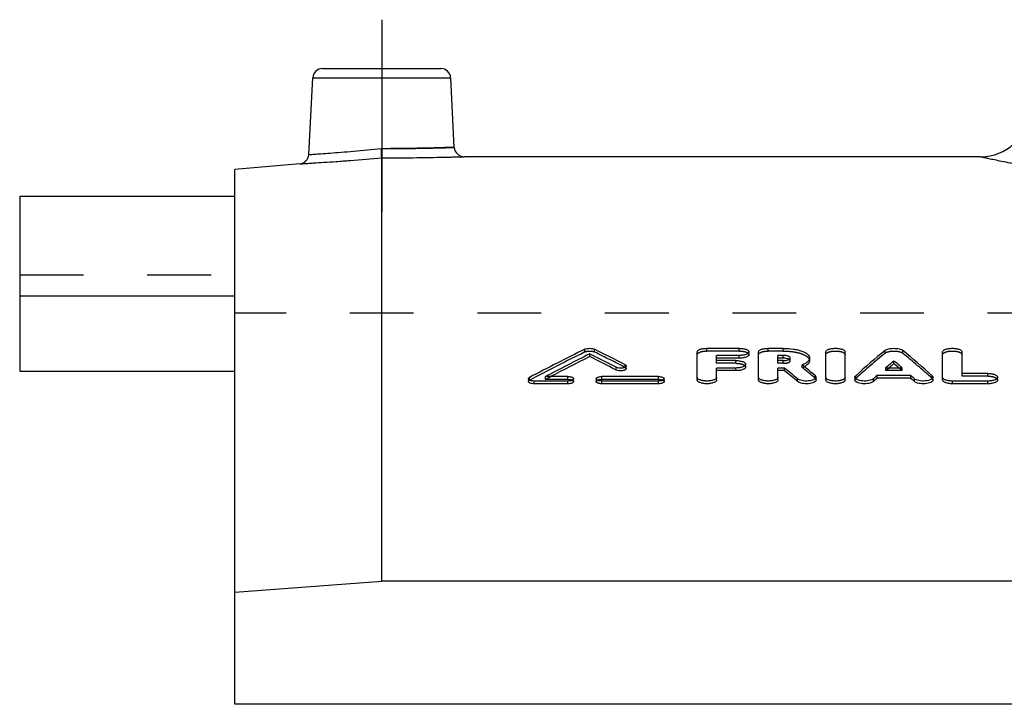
# Model space of a CAD drawing. Header units: millimetres. Extents: x 0 to 1000, y 0 to 1000.
# Tile 2 of 3: x 350 to 450, y 530 to 600. Entities that reach past the tile are written whole.
import ezdxf

# ---------------------------------------------------------------- set-up
doc = ezdxf.new("R2010")
doc.units = ezdxf.units.MM
doc.header["$LTSCALE"] = 65.185185
doc.linetypes.add('CENTER', pattern=[0.6, 0.375, -0.075, 0.075, -0.075])
doc.linetypes.add('HIDDEN', pattern=[0.2, 0.1, -0.1])
for name, color, linetype in [('FASEN', 7, 'CONTINUOUS'), ('KOERPER', 7, 'CONTINUOUS'), ('KONST.EL_MIT_GEO', 7, 'CONTINUOUS')]:
    doc.layers.add(name, color=color, linetype=linetype)

msp = doc.modelspace()

# ---------------------------------------------------------------- linework, layer by layer
at = {"layer": 'FASEN', "color": 7, "linetype": 'Continuous'}
for p, q in [((378.13, 585.27), (371.5, 584.69)), ((371.5, 530.03), (371.5, 584.69)), ((371.5, 541.49), (386.5, 542.61)), ((635.5, 542.61), (386.5, 542.61))]:
    msp.add_line(p, q, dxfattribs=at)
at = {"layer": 'KOERPER', "color": 2, "linetype": 'CENTER'}
msp.add_line((386.5, 600), (386.5, 580.39), dxfattribs=at)
at = {"layer": 'KOERPER', "color": 7, "linetype": 'Continuous'}
for p, q in [((447.74, 586), (394.92, 586)), ((349.5, 571.75), (349.5, 564.09)), ((371.5, 571.75), (349.5, 571.75)), ((349.5, 564.09), (371.5, 564.09)), ((650.5, 530.03), (371.5, 530.03))]:
    msp.add_line(p, q, dxfattribs=at)
at = {"layer": 'KOERPER', "color": 8, "linetype": 'HIDDEN'}
for p in [(371.5, 530.03), (650.5, 570)]:
    msp.add_line(p, (371.5, 570), dxfattribs=at)
at = {"layer": 'KONST.EL_MIT_GEO', "color": 7, "linetype": 'Continuous'}
for p, q in [((380.45, 595), (392.55, 595)), ((379.04, 586.21), (379.45, 594.05)), ((379.45, 594.05), (393.55, 594.05)), ((393.92, 586.95), (393.55, 594.05)), ((386.5, 542.61), (386.5, 585.88)), ((349.5, 581.97), (349.5, 571.75)), ((349.5, 581.97), (371.5, 581.97)), ((407.76, 565.57), (407.76, 565.85)), ((418.75, 563.18), (418.75, 566.05)), ((423.04, 566.41), (419.74, 566.41)), ((420.73, 565.16), (420.73, 565.68)), ((423.04, 565.68), (420.73, 565.68)), ((423.04, 565.4), (423.04, 565.68)), ((424.03, 565.77), (424.03, 566.05)), ((425.02, 563.18), (425.02, 566.05)), ((427.55, 566.41), (426.01, 566.41)), ((427, 565.16), (427, 565.68)), ((427.55, 565.68), (427, 565.68)), ((427.55, 565.4), (427.55, 565.68)), ((431.89, 563.18), (431.89, 566.05)), ((433.87, 563.18), (433.87, 566.05)), ((443.83, 563.18), (443.83, 566.05)), ((445.82, 563.84), (445.82, 566.05)), ((411.5, 564.33), (411.5, 564.61)), ((423.04, 565.4), (420.73, 565.4)), ((422.71, 565.16), (420.73, 565.16)), ((423.7, 564.5), (423.7, 564.78)), ((427.55, 565.4), (427, 565.4)), ((427.55, 565.16), (427, 565.16)), ((429.62, 564.61), (429.48, 564.72)), ((429.63, 564.6), (429.62, 564.61)), ((430.23, 565.14), (430.23, 565.42)), ((438.85, 564.85), (438.85, 565.13)), ((410.46, 564.2), (410.46, 564.47)), ((420.73, 563.18), (420.73, 564.4)), ((422.71, 564.4), (420.73, 564.4)), ((422.71, 564.13), (420.73, 564.13)), ((422.71, 564.13), (422.71, 564.4)), ((427, 563.18), (427, 564.4)), ((427.68, 564.4), (427, 564.4)), ((427.68, 564.13), (427, 564.13)), ((427.68, 564.13), (427.68, 564.4)), ((437.14, 563.36), (437.14, 563.64)), ((440.57, 563.64), (437.14, 563.64)), ((439.7, 564.4), (438.01, 564.4)), ((440.57, 563.36), (440.57, 563.64)), ((448.46, 563.84), (445.82, 563.84)), ((401.5, 563.29), (401.5, 563.02)), ((402.08, 562.79), (402.08, 563.07)), ((405.54, 563.07), (402.08, 563.07)), ((405.54, 562.79), (402.08, 562.79)), ((405.54, 563.52), (403.23, 563.52)), ((405.54, 562.79), (405.54, 563.07)), ((406.12, 563.02), (406.12, 563.29)), ((408.43, 563.29), (408.43, 563.02)), ((414.79, 563.52), (409.01, 563.52)), ((409.01, 562.79), (409.01, 563.07)), ((414.79, 563.07), (409.01, 563.07)), ((414.79, 562.79), (409.01, 562.79)), ((414.79, 562.79), (414.79, 563.07)), ((415.37, 563.02), (415.37, 563.29)), ((429.01, 563.02), (429.01, 563.29)), ((430.9, 563.18), (430.9, 563.46)), ((434.86, 563.46), (434.86, 563.18)), ((436.76, 563.02), (436.76, 563.3)), ((440.57, 563.36), (437.14, 563.36)), ((440.95, 563.02), (440.95, 563.3)), ((442.84, 563.18), (442.84, 563.46)), ((444.83, 562.79), (444.83, 563.07)), ((448.46, 563.07), (444.83, 563.07)), ((448.46, 562.79), (444.83, 562.79)), ((448.46, 562.79), (448.46, 563.07)), ((449.45, 563.18), (449.45, 563.46))]:
    msp.add_line(p, q, dxfattribs=at)
at = {"layer": 'KONST.EL_MIT_GEO', "color": 8, "linetype": 'HIDDEN'}
for p, q in [((371.5, 564.09), (371.5, 581.97)), ((349.5, 573.92), (371.5, 573.92)), ((407.27, 566.04), (407.27, 566.32)), ((408.25, 566.04), (408.25, 566.32)), ((419.74, 566.13), (419.74, 566.41)), ((423.04, 566.13), (419.74, 566.13)), ((423.04, 566.13), (423.04, 566.41)), ((426.01, 566.13), (426.01, 566.41)), ((427.55, 566.13), (426.01, 566.13)), ((427.55, 566.13), (427.55, 566.41)), ((437.95, 565.92), (437.95, 566.2)), ((439.76, 565.92), (439.76, 566.2)), ((411.39, 564.46), (411.39, 564.74)), ((420.73, 564.88), (420.73, 565.16)), ((422.71, 564.88), (420.73, 564.88)), ((422.71, 564.88), (422.71, 565.16)), ((427, 564.88), (427, 565.16)), ((427.55, 564.88), (427, 564.88)), ((427.55, 564.88), (427.55, 565.16)), ((428.25, 565.14), (428.25, 565.42)), ((429.48, 564.44), (429.48, 564.72)), ((430.81, 563.34), (430.81, 563.62)), ((434.95, 563.34), (434.95, 563.61)), ((438.01, 564.13), (438.01, 564.4)), ((438.01, 564.13), (438.2, 564.29)), ((439.7, 564.13), (438.01, 564.13)), ((438.2, 564.29), (438.33, 564.4)), ((439.51, 564.29), (439.38, 564.4)), ((439.7, 564.13), (439.51, 564.29)), ((439.7, 564.13), (439.7, 564.4)), ((442.76, 563.34), (442.76, 563.61)), ((445.82, 563.57), (445.82, 563.84)), ((448.46, 563.57), (445.82, 563.57)), ((448.46, 563.57), (448.46, 563.84)), ((401.61, 563.15), (401.61, 563.43)), ((403.23, 563.24), (403.23, 563.52)), ((403.23, 563.24), (403.34, 563.3)), ((405.54, 563.24), (403.23, 563.24)), ((403.34, 563.3), (403.75, 563.52)), ((405.54, 563.24), (405.54, 563.52)), ((409.01, 563.24), (409.01, 563.52)), ((414.79, 563.24), (409.01, 563.24)), ((414.79, 563.24), (414.79, 563.52))]:
    msp.add_line(p, q, dxfattribs=at)
at = {"layer": 'KONST.EL_MIT_GEO', "color": 7, "linetype": 'Continuous'}
for centre, radius, start, end in [((380.45, 594), 1, 90, 177), ((392.55, 594), 1, 3, 90), ((447.74, 591), 5, 270, 355), ((394.92, 587), 1, 183, 270.0005), ((378.04, 586.26), 1, 274.9995, 357), ((515.34, 348.17), 243.46, 116.3541, 117.849), ((517.03, 347.7), 243.98, 116.606, 117.8027), ((299.35, 349.4), 242.08, 62.6787, 63.3972), ((301.35, 350.49), 240.85, 62.8134, 63.6513), ((527.56, 459.12), 139.63, 129.9247, 131.5496), ((350.15, 459.12), 139.63, 48.4504, 50.0753), ((516.73, 347.78), 243.53, 116.581, 117.6398), ((299.4, 348.98), 242.18, 62.7031, 63.4211), ((427.55, 563.55), 1.86, 86.2084, 90.0332), ((427.55, 566.94), 1.78, 269.9179, 273.85), ((427.56, 563.67), 1.74, 84.2049, 86.1793), ((427.56, 566.86), 1.71, 273.8092, 277.7721), ((335.71, 449.88), 148.26, 50.1029, 50.6947), ((529.57, 459.31), 139.39, 130.6057, 131.0636), ((529.13, 459.43), 138.79, 130.5756, 130.8607), ((348.13, 459.31), 139.39, 48.9364, 49.3943), ((348.58, 459.43), 138.79, 49.1393, 49.4244), ((332.64, 448.81), 149.64, 49.9098, 50.5746), ((332.73, 448.51), 149.61, 49.9393, 50.604), ((532.85, 455.18), 144.44, 131.4999, 131.701), ((344.86, 455.18), 144.44, 48.299, 48.5001)]:
    msp.add_arc(centre, radius, start, end, dxfattribs=at)
at = {"layer": 'KONST.EL_MIT_GEO', "color": 8, "linetype": 'HIDDEN'}
for centre, radius, start, end in [((515.29, 347.76), 243.55, 116.3302, 117.8243), ((301.39, 350.08), 240.95, 62.8377, 63.6751), ((527.48, 458.82), 139.59, 129.8952, 131.5199), ((350.23, 458.82), 139.59, 48.4801, 50.1048), ((428.46, 567.04), 2.8, 291.507, 293.7292), ((335.72, 449.49), 148.34, 50.1328, 50.7976), ((428.65, 566.6), 2.32, 293.6989, 297.1535)]:
    msp.add_arc(centre, radius, start, end, dxfattribs=at)
at = {"layer": 'KONST.EL_MIT_GEO', "color": 7, "linetype": 'Continuous'}
for centre, major_axis, start_param, end_param in [((436.76, 299), (58.69, 286.38), 0.479805, 0.482818), ((440.95, 299), (-58.69, 286.38), -0.482818, -0.479805)]:
    msp.add_ellipse(centre, major_axis=major_axis, ratio=0.390963, start_param=start_param, end_param=end_param, dxfattribs=at)
for points, knots in [([(379.04, 586.21), (379.09, 586.22), (379.28, 586.22), (379.69, 586.26), (380.37, 586.3), (381.28, 586.37), (382.4, 586.46), (384.14, 586.6), (385.52, 586.73), (386.46, 586.82)], [0, 0, 0, 0, 0.019244, 0.076229, 0.168749, 0.29322, 0.444817, 0.617674, 1, 1, 1, 1]), ([(386.46, 586.82), (387.41, 586.82), (388.79, 586.83), (390.55, 586.86), (391.67, 586.88), (392.58, 586.91), (393.21, 586.92), (393.58, 586.94), (393.76, 586.94), (393.86, 586.95), (393.91, 586.95), (393.92, 586.95)], [0, 0, 0, 0, 0.382387, 0.555286, 0.70688, 0.831321, 0.923805, 0.956897, 0.980765, 0.995179, 1, 1, 1, 1]), ([(386.5, 585.88), (386.5, 585.97), (386.48, 586.29), (386.47, 586.6), (386.46, 586.82)], [0, 0, 0, 0, 0.300358, 1, 1, 1, 1]), ([(378.13, 585.27), (378.14, 585.27), (378.2, 585.27), (378.32, 585.28), (378.52, 585.29), (378.79, 585.31), (379.14, 585.33), (379.75, 585.37), (380.66, 585.43), (381.91, 585.51), (383.89, 585.66), (385.43, 585.78), (386.5, 585.88)], [0, 0, 0, 0, 0.004831, 0.019271, 0.04318, 0.076322, 0.118369, 0.168906, 0.293397, 0.444947, 0.617713, 1, 1, 1, 1]), ([(386.5, 585.88), (387.57, 585.88), (389.13, 585.89), (391.11, 585.91), (392.37, 585.94), (393.29, 585.96), (393.9, 585.97), (394.25, 585.98), (394.53, 585.99), (394.73, 586), (394.85, 586), (394.91, 586), (394.92, 586)], [0, 0, 0, 0, 0.382204, 0.555001, 0.706575, 0.831078, 0.88162, 0.92367, 0.956815, 0.980727, 0.995169, 1, 1, 1, 1]), ([(447.74, 586), (447.76, 586), (447.82, 585.98), (447.92, 585.96), (448.13, 585.91), (448.48, 585.84), (449.02, 585.72), (449.7, 585.58), (450.92, 585.32), (452.79, 584.94), (455.45, 584.42), (458.64, 583.82), (462.33, 583.17), (466.49, 582.5), (471.07, 581.83), (477.88, 580.93), (487.12, 579.97), (498.82, 579.22), (511, 578.96), (523.18, 579.22), (534.88, 579.97), (544.12, 580.93), (550.93, 581.83), (555.51, 582.5), (559.67, 583.17), (563.36, 583.82), (566.55, 584.42), (569.21, 584.94), (571.08, 585.32), (572.3, 585.58), (572.98, 585.72), (573.52, 585.84), (573.9, 585.92), (574.14, 585.97), (574.24, 586), (574.26, 586)], [0, 0, 0, 0, 0.00062, 0.001394, 0.002478, 0.005567, 0.009878, 0.015396, 0.022103, 0.038995, 0.060348, 0.085911, 0.115401, 0.148509, 0.184905, 0.224237, 0.310219, 0.40329, 0.5, 0.59671, 0.689781, 0.775763, 0.815095, 0.851491, 0.884599, 0.914089, 0.939652, 0.961005, 0.977897, 0.984604, 0.990122, 0.994433, 0.997522, 0.99938, 1, 1, 1, 1]), ([(407.27, 566.32), (407.34, 566.36), (407.5, 566.4), (407.76, 566.42), (408.02, 566.4), (408.18, 566.36), (408.25, 566.32)], [0, 0, 0, 0, 0.225196, 0.500009, 0.774812, 1, 1, 1, 1]), ([(418.75, 566.05), (418.75, 566.1), (418.8, 566.19), (418.92, 566.26), (419.09, 566.34), (419.37, 566.4), (419.61, 566.41), (419.74, 566.41)], [0, 0, 0, 0, 0.142226, 0.241742, 0.362635, 0.659164, 1, 1, 1, 1]), ([(423.04, 566.41), (423.16, 566.41), (423.4, 566.4), (423.68, 566.34), (423.86, 566.26), (423.97, 566.19), (424.03, 566.1), (424.03, 566.05)], [0, 0, 0, 0, 0.34084, 0.637385, 0.758283, 0.857789, 1, 1, 1, 1]), ([(424.03, 566.05), (424.03, 566), (423.97, 565.91), (423.86, 565.84), (423.68, 565.76), (423.4, 565.7), (423.16, 565.68), (423.04, 565.68)], [0, 0, 0, 0, 0.142429, 0.242098, 0.363096, 0.659541, 1, 1, 1, 1]), ([(424.03, 565.77), (424.03, 565.72), (423.97, 565.63), (423.86, 565.56), (423.68, 565.48), (423.4, 565.42), (423.17, 565.4), (423.04, 565.4)], [0, 0, 0, 0, 0.14245, 0.243422, 0.363612, 0.657129, 1, 1, 1, 1]), ([(425.02, 566.05), (425.02, 566.1), (425.08, 566.19), (425.19, 566.26), (425.37, 566.34), (425.65, 566.4), (425.88, 566.41), (426.01, 566.41)], [0, 0, 0, 0, 0.142226, 0.241742, 0.362635, 0.659164, 1, 1, 1, 1]), ([(427.55, 566.41), (427.89, 566.41), (428.39, 566.38), (429.03, 566.26), (429.43, 566.14), (429.77, 565.99), (430.02, 565.83), (430.19, 565.64), (430.23, 565.49), (430.23, 565.42)], [0, 0, 0, 0, 0.339027, 0.49464, 0.634389, 0.754752, 0.854003, 0.93344, 1, 1, 1, 1]), ([(428.25, 565.42), (428.25, 565.46), (428.21, 565.52), (428.13, 565.57), (428, 565.63), (427.81, 565.67), (427.64, 565.68), (427.55, 565.68)], [0, 0, 0, 0, 0.14351, 0.243262, 0.36416, 0.660092, 1, 1, 1, 1]), ([(431.89, 566.05), (431.89, 566.1), (431.95, 566.19), (432.06, 566.26), (432.24, 566.34), (432.52, 566.4), (432.88, 566.42), (433.25, 566.4), (433.52, 566.34), (433.7, 566.26), (433.81, 566.19), (433.87, 566.1), (433.87, 566.05)], [0, 0, 0, 0, 0.071114, 0.120852, 0.181295, 0.329573, 0.499996, 0.670421, 0.818698, 0.879146, 0.928886, 1, 1, 1, 1]), ([(437.95, 566.2), (437.99, 566.23), (438.11, 566.3), (438.41, 566.39), (438.85, 566.43), (439.29, 566.39), (439.6, 566.3), (439.72, 566.23), (439.76, 566.2)], [0, 0, 0, 0, 0.092833, 0.211799, 0.499987, 0.788191, 0.907163, 1, 1, 1, 1]), ([(443.83, 566.05), (443.83, 566.1), (443.89, 566.19), (444.01, 566.26), (444.18, 566.34), (444.46, 566.4), (444.83, 566.42), (445.19, 566.4), (445.47, 566.34), (445.64, 566.26), (445.76, 566.19), (445.82, 566.1), (445.82, 566.05)], [0, 0, 0, 0, 0.071114, 0.120852, 0.181295, 0.329573, 0.499996, 0.670421, 0.818698, 0.879146, 0.928886, 1, 1, 1, 1]), ([(411.5, 564.61), (411.5, 564.55), (411.4, 564.47), (411.26, 564.42), (411.04, 564.38), (410.77, 564.38), (410.55, 564.43), (410.46, 564.47)], [0, 0, 0, 0, 0.150676, 0.271616, 0.416763, 0.733196, 1, 1, 1, 1]), ([(411.39, 564.74), (411.41, 564.73), (411.46, 564.7), (411.5, 564.65), (411.5, 564.61)], [0, 0, 0, 0, 0.321374, 1, 1, 1, 1]), ([(422.71, 565.16), (422.83, 565.16), (423.07, 565.14), (423.35, 565.08), (423.53, 565), (423.64, 564.92), (423.7, 564.84), (423.7, 564.78)], [0, 0, 0, 0, 0.339033, 0.634492, 0.755354, 0.855291, 1, 1, 1, 1]), ([(423.7, 564.78), (423.7, 564.73), (423.64, 564.64), (423.53, 564.57), (423.35, 564.48), (423.07, 564.42), (422.83, 564.4), (422.71, 564.4)], [0, 0, 0, 0, 0.144922, 0.245022, 0.365985, 0.661345, 1, 1, 1, 1]), ([(428.04, 565.33), (428.02, 565.34), (427.92, 565.37), (427.81, 565.39), (427.73, 565.39)], [0, 0, 0, 0, 0.224267, 1, 1, 1, 1]), ([(427.79, 565.17), (427.81, 565.18), (427.9, 565.19), (427.98, 565.21), (428.04, 565.23)], [0, 0, 0, 0, 0.269991, 1, 1, 1, 1]), ([(428.04, 565.23), (428.09, 565.25), (428.16, 565.28), (428.22, 565.34), (428.24, 565.37)], [0, 0, 0, 0, 0.580706, 1, 1, 1, 1]), ([(428.14, 565.28), (428.14, 565.29), (428.1, 565.3), (428.07, 565.32), (428.04, 565.33)], [0, 0, 0, 0, 0.233172, 1, 1, 1, 1]), ([(430.23, 565.42), (430.23, 565.35), (430.19, 565.21), (430.03, 565.02), (429.79, 564.85), (429.59, 564.76), (429.48, 564.72)], [0, 0, 0, 0, 0.183218, 0.401519, 0.672557, 1, 1, 1, 1]), ([(430.23, 565.14), (430.23, 565.09), (430.2, 564.97), (430.1, 564.81), (429.93, 564.66), (429.78, 564.58), (429.71, 564.54)], [0, 0, 0, 0, 0.194594, 0.415532, 0.682823, 1, 1, 1, 1]), ([(411.5, 564.33), (411.5, 564.27), (411.4, 564.19), (411.26, 564.15), (411.05, 564.1), (410.77, 564.1), (410.55, 564.15), (410.46, 564.2)], [0, 0, 0, 0, 0.151868, 0.27095, 0.415071, 0.731436, 1, 1, 1, 1]), ([(423.7, 564.5), (423.7, 564.45), (423.64, 564.36), (423.53, 564.29), (423.35, 564.21), (423.07, 564.14), (422.84, 564.13), (422.71, 564.13)], [0, 0, 0, 0, 0.144919, 0.246309, 0.366449, 0.658887, 1, 1, 1, 1]), ([(430.81, 563.62), (430.82, 563.61), (430.87, 563.56), (430.9, 563.5), (430.9, 563.46)], [0, 0, 0, 0, 0.293746, 1, 1, 1, 1]), ([(434.86, 563.46), (434.86, 563.47), (434.87, 563.53), (434.91, 563.58), (434.95, 563.61)], [0, 0, 0, 0, 0.224176, 1, 1, 1, 1]), ([(442.76, 563.61), (442.77, 563.6), (442.82, 563.56), (442.84, 563.5), (442.84, 563.46)], [0, 0, 0, 0, 0.290618, 1, 1, 1, 1]), ([(448.46, 563.84), (448.58, 563.84), (448.82, 563.82), (449.1, 563.76), (449.28, 563.68), (449.39, 563.6), (449.45, 563.51), (449.45, 563.46)], [0, 0, 0, 0, 0.337219, 0.631583, 0.752412, 0.852785, 1, 1, 1, 1]), ([(401.5, 563.29), (401.5, 563.31), (401.51, 563.37), (401.57, 563.41), (401.61, 563.43)], [0, 0, 0, 0, 0.201947, 1, 1, 1, 1]), ([(402.08, 563.07), (402, 563.07), (401.86, 563.08), (401.66, 563.12), (401.5, 563.22), (401.5, 563.29)], [0, 0, 0, 0, 0.341789, 0.64031, 1, 1, 1, 1]), ([(402.08, 562.79), (402, 562.79), (401.87, 562.8), (401.68, 562.85), (401.55, 562.91), (401.5, 562.99), (401.5, 563.02)], [0, 0, 0, 0, 0.339308, 0.629427, 0.853582, 1, 1, 1, 1]), ([(405.54, 563.52), (405.62, 563.52), (405.76, 563.51), (405.96, 563.47), (406.12, 563.37), (406.12, 563.29)], [0, 0, 0, 0, 0.34219, 0.640844, 1, 1, 1, 1]), ([(406.12, 563.29), (406.12, 563.22), (405.96, 563.12), (405.76, 563.08), (405.62, 563.07), (405.54, 563.07)], [0, 0, 0, 0, 0.359453, 0.658029, 1, 1, 1, 1]), ([(406.12, 563.02), (406.12, 562.94), (405.96, 562.85), (405.76, 562.8), (405.62, 562.79), (405.54, 562.79)], [0, 0, 0, 0, 0.360669, 0.65353, 1, 1, 1, 1]), ([(408.43, 563.29), (408.43, 563.37), (408.6, 563.47), (408.8, 563.51), (408.94, 563.52), (409.01, 563.52)], [0, 0, 0, 0, 0.359149, 0.657797, 1, 1, 1, 1]), ([(409.01, 563.07), (408.94, 563.07), (408.8, 563.08), (408.6, 563.12), (408.43, 563.22), (408.43, 563.29)], [0, 0, 0, 0, 0.341958, 0.640541, 1, 1, 1, 1]), ([(409.01, 562.79), (408.94, 562.79), (408.8, 562.8), (408.6, 562.85), (408.43, 562.94), (408.43, 563.02)], [0, 0, 0, 0, 0.344063, 0.638915, 1, 1, 1, 1]), ([(414.79, 563.52), (414.86, 563.52), (415.01, 563.51), (415.2, 563.47), (415.37, 563.37), (415.37, 563.29)], [0, 0, 0, 0, 0.34219, 0.640844, 1, 1, 1, 1]), ([(415.37, 563.29), (415.37, 563.22), (415.2, 563.12), (415.01, 563.08), (414.86, 563.07), (414.79, 563.07)], [0, 0, 0, 0, 0.359453, 0.658029, 1, 1, 1, 1]), ([(415.37, 563.02), (415.37, 562.94), (415.2, 562.85), (415.01, 562.8), (414.87, 562.79), (414.79, 562.79)], [0, 0, 0, 0, 0.360669, 0.65353, 1, 1, 1, 1]), ([(420.73, 563.46), (420.73, 563.4), (420.67, 563.31), (420.56, 563.23), (420.38, 563.15), (420.1, 563.09), (419.74, 563.06), (419.37, 563.09), (419.09, 563.15), (418.92, 563.23), (418.8, 563.31), (418.74, 563.4), (418.75, 563.46)], [0, 0, 0, 0, 0.073712, 0.123961, 0.184416, 0.33156, 0.499996, 0.668434, 0.815578, 0.876038, 0.926288, 1, 1, 1, 1]), ([(420.73, 563.18), (420.73, 563.12), (420.67, 563.03), (420.55, 562.96), (420.38, 562.88), (420.1, 562.81), (419.74, 562.78), (419.37, 562.81), (419.09, 562.88), (418.92, 562.96), (418.8, 563.04), (418.75, 563.12), (418.75, 563.18)], [0, 0, 0, 0, 0.074864, 0.12469, 0.184102, 0.332912, 0.499901, 0.668315, 0.815724, 0.875227, 0.925558, 1, 1, 1, 1]), ([(427, 563.46), (427, 563.4), (426.94, 563.31), (426.83, 563.23), (426.65, 563.15), (426.37, 563.09), (426.01, 563.06), (425.64, 563.09), (425.37, 563.15), (425.19, 563.23), (425.08, 563.31), (425.02, 563.4), (425.02, 563.46)], [0, 0, 0, 0, 0.073712, 0.123961, 0.184416, 0.33156, 0.499996, 0.668434, 0.815578, 0.876038, 0.926288, 1, 1, 1, 1]), ([(427, 563.18), (427, 563.12), (426.94, 563.03), (426.83, 562.96), (426.65, 562.88), (426.37, 562.81), (426.01, 562.78), (425.65, 562.81), (425.37, 562.88), (425.19, 562.96), (425.08, 563.04), (425.02, 563.12), (425.02, 563.18)], [0, 0, 0, 0, 0.074864, 0.12469, 0.184102, 0.332912, 0.499901, 0.668315, 0.815724, 0.875227, 0.925558, 1, 1, 1, 1]), ([(430.9, 563.46), (430.9, 563.35), (430.7, 563.2), (430.42, 563.12), (430.12, 563.07), (429.79, 563.06), (429.48, 563.1), (429.22, 563.17), (429.07, 563.25), (429.01, 563.29)], [0, 0, 0, 0, 0.158946, 0.287426, 0.439442, 0.601341, 0.757695, 0.894028, 1, 1, 1, 1]), ([(430.9, 563.18), (430.9, 563.07), (430.7, 562.92), (430.42, 562.84), (430.12, 562.79), (429.8, 562.79), (429.48, 562.82), (429.22, 562.89), (429.07, 562.97), (429.01, 563.02)], [0, 0, 0, 0, 0.158455, 0.286911, 0.43735, 0.601293, 0.756424, 0.892835, 1, 1, 1, 1]), ([(433.87, 563.46), (433.87, 563.4), (433.81, 563.31), (433.7, 563.23), (433.52, 563.15), (433.25, 563.09), (432.88, 563.06), (432.52, 563.09), (432.24, 563.15), (432.06, 563.23), (431.95, 563.31), (431.89, 563.4), (431.89, 563.46)], [0, 0, 0, 0, 0.073712, 0.123961, 0.184416, 0.33156, 0.499996, 0.668434, 0.815578, 0.876038, 0.926288, 1, 1, 1, 1]), ([(433.87, 563.18), (433.87, 563.12), (433.81, 563.03), (433.7, 562.96), (433.52, 562.88), (433.25, 562.81), (432.88, 562.78), (432.52, 562.81), (432.24, 562.88), (432.06, 562.96), (431.95, 563.04), (431.89, 563.12), (431.89, 563.18)], [0, 0, 0, 0, 0.074864, 0.12469, 0.184102, 0.332912, 0.499901, 0.668315, 0.815724, 0.875227, 0.925558, 1, 1, 1, 1]), ([(436.76, 563.3), (436.7, 563.25), (436.55, 563.17), (436.29, 563.1), (435.98, 563.06), (435.66, 563.07), (435.35, 563.12), (435.07, 563.2), (434.86, 563.35), (434.86, 563.46)], [0, 0, 0, 0, 0.104534, 0.240012, 0.396217, 0.558526, 0.711254, 0.840461, 1, 1, 1, 1]), ([(436.76, 563.02), (436.71, 562.98), (436.56, 562.9), (436.29, 562.82), (435.98, 562.79), (435.65, 562.79), (435.35, 562.84), (435.07, 562.92), (434.86, 563.07), (434.86, 563.18)], [0, 0, 0, 0, 0.106099, 0.240147, 0.396736, 0.560278, 0.711009, 0.841443, 1, 1, 1, 1]), ([(442.84, 563.46), (442.84, 563.35), (442.64, 563.2), (442.36, 563.12), (442.05, 563.07), (441.73, 563.06), (441.42, 563.1), (441.15, 563.17), (441, 563.25), (440.95, 563.3)], [0, 0, 0, 0, 0.159564, 0.288785, 0.44153, 0.603855, 0.76007, 0.895574, 1, 1, 1, 1]), ([(442.84, 563.18), (442.84, 563.07), (442.64, 562.92), (442.36, 562.84), (442.05, 562.79), (441.73, 562.79), (441.41, 562.82), (441.15, 562.9), (441, 562.98), (440.95, 563.02)], [0, 0, 0, 0, 0.159107, 0.288623, 0.439816, 0.60422, 0.759257, 0.894584, 1, 1, 1, 1]), ([(444.83, 563.07), (444.7, 563.07), (444.46, 563.09), (444.18, 563.15), (444.01, 563.23), (443.89, 563.31), (443.83, 563.4), (443.83, 563.46)], [0, 0, 0, 0, 0.336887, 0.63115, 0.752069, 0.852585, 1, 1, 1, 1]), ([(444.83, 562.79), (444.7, 562.79), (444.46, 562.81), (444.18, 562.88), (444.01, 562.96), (443.89, 563.04), (443.83, 563.12), (443.83, 563.18)], [0, 0, 0, 0, 0.337124, 0.631726, 0.752624, 0.852481, 1, 1, 1, 1]), ([(449.45, 563.46), (449.45, 563.4), (449.39, 563.31), (449.28, 563.23), (449.1, 563.15), (448.82, 563.09), (448.58, 563.07), (448.46, 563.07)], [0, 0, 0, 0, 0.147423, 0.247959, 0.368889, 0.663155, 1, 1, 1, 1]), ([(449.45, 563.18), (449.45, 563.12), (449.39, 563.04), (449.28, 562.96), (449.1, 562.88), (448.82, 562.81), (448.59, 562.79), (448.46, 562.79)], [0, 0, 0, 0, 0.147408, 0.24923, 0.369327, 0.660684, 1, 1, 1, 1])]:
    msp.add_open_spline(points, degree=3, knots=knots, dxfattribs=at)
at = {"layer": 'KONST.EL_MIT_GEO', "color": 8, "linetype": 'HIDDEN'}
for points, knots in [([(393.92, 586.95), (393.87, 586.94), (393.77, 586.94), (393.58, 586.94), (393.21, 586.93), (392.58, 586.91), (391.67, 586.88), (390.55, 586.86), (388.79, 586.83), (387.41, 586.82), (386.46, 586.82)], [0, 0, 0, 0, 0.019235, 0.043103, 0.076195, 0.168679, 0.29312, 0.444714, 0.617613, 1, 1, 1, 1]), ([(386.5, 585.88), (386.5, 585.97), (386.48, 586.29), (386.47, 586.6), (386.46, 586.82)], [0, 0, 0, 0, 0.300358, 1, 1, 1, 1]), ([(407.27, 566.04), (407.34, 566.08), (407.5, 566.12), (407.76, 566.14), (408.01, 566.12), (408.18, 566.08), (408.25, 566.04)], [0, 0, 0, 0, 0.224613, 0.499504, 0.773169, 1, 1, 1, 1]), ([(418.75, 565.77), (418.75, 565.82), (418.81, 565.91), (418.92, 565.98), (419.1, 566.06), (419.37, 566.12), (419.61, 566.13), (419.74, 566.13)], [0, 0, 0, 0, 0.142421, 0.241779, 0.363482, 0.659172, 1, 1, 1, 1]), ([(423.04, 566.13), (423.17, 566.13), (423.4, 566.12), (423.68, 566.06), (423.86, 565.98), (423.97, 565.91), (424.03, 565.82), (424.03, 565.77)], [0, 0, 0, 0, 0.344881, 0.636562, 0.758337, 0.859215, 1, 1, 1, 1]), ([(425.02, 565.77), (425.02, 565.82), (425.08, 565.91), (425.19, 565.98), (425.37, 566.06), (425.65, 566.12), (425.88, 566.13), (426.01, 566.13)], [0, 0, 0, 0, 0.142421, 0.241779, 0.363482, 0.659172, 1, 1, 1, 1]), ([(427.55, 566.13), (427.89, 566.13), (428.39, 566.1), (429.02, 565.98), (429.43, 565.86), (429.76, 565.72), (430.02, 565.55), (430.19, 565.36), (430.23, 565.21), (430.23, 565.14)], [0, 0, 0, 0, 0.339437, 0.49404, 0.633533, 0.754828, 0.853559, 0.932883, 1, 1, 1, 1]), ([(431.89, 565.77), (431.89, 565.82), (431.95, 565.91), (432.06, 565.98), (432.24, 566.06), (432.52, 566.12), (432.88, 566.14), (433.25, 566.12), (433.52, 566.06), (433.7, 565.98), (433.81, 565.91), (433.87, 565.82), (433.87, 565.77)], [0, 0, 0, 0, 0.072266, 0.121603, 0.181016, 0.330971, 0.4999, 0.670268, 0.818806, 0.878308, 0.928145, 1, 1, 1, 1]), ([(437.95, 565.92), (437.99, 565.96), (438.11, 566.02), (438.42, 566.11), (438.85, 566.15), (439.29, 566.11), (439.59, 566.02), (439.71, 565.96), (439.76, 565.92)], [0, 0, 0, 0, 0.094435, 0.213299, 0.50082, 0.786631, 0.906447, 1, 1, 1, 1]), ([(443.83, 565.77), (443.83, 565.82), (443.9, 565.91), (444.01, 565.98), (444.19, 566.06), (444.46, 566.12), (444.83, 566.14), (445.19, 566.12), (445.47, 566.06), (445.64, 565.98), (445.76, 565.91), (445.82, 565.82), (445.82, 565.77)], [0, 0, 0, 0, 0.072266, 0.121603, 0.181016, 0.330971, 0.4999, 0.670268, 0.818806, 0.878308, 0.928145, 1, 1, 1, 1]), ([(422.71, 564.88), (422.84, 564.88), (423.07, 564.86), (423.35, 564.8), (423.53, 564.72), (423.64, 564.64), (423.7, 564.56), (423.7, 564.5)], [0, 0, 0, 0, 0.343107, 0.63372, 0.755447, 0.856753, 1, 1, 1, 1]), ([(427.55, 564.88), (427.64, 564.88), (427.81, 564.89), (428, 564.94), (428.13, 564.99), (428.21, 565.04), (428.25, 565.1), (428.25, 565.14)], [0, 0, 0, 0, 0.343568, 0.634543, 0.755284, 0.856757, 1, 1, 1, 1]), ([(428.24, 565.19), (428.24, 565.2), (428.21, 565.23), (428.17, 565.26), (428.14, 565.28)], [0, 0, 0, 0, 0.209261, 1, 1, 1, 1]), ([(411.39, 564.46), (411.41, 564.45), (411.46, 564.42), (411.5, 564.37), (411.5, 564.33)], [0, 0, 0, 0, 0.329921, 1, 1, 1, 1]), ([(448.46, 563.57), (448.59, 563.57), (448.82, 563.55), (449.1, 563.48), (449.28, 563.4), (449.39, 563.32), (449.45, 563.24), (449.45, 563.18)], [0, 0, 0, 0, 0.341299, 0.630839, 0.752524, 0.854271, 1, 1, 1, 1]), ([(401.5, 563.02), (401.5, 563.03), (401.51, 563.09), (401.57, 563.13), (401.61, 563.15)], [0, 0, 0, 0, 0.197785, 1, 1, 1, 1]), ([(405.54, 563.24), (405.62, 563.24), (405.76, 563.23), (405.96, 563.19), (406.12, 563.1), (406.12, 563.02)], [0, 0, 0, 0, 0.344297, 0.639219, 1, 1, 1, 1]), ([(408.43, 563.02), (408.43, 563.1), (408.6, 563.19), (408.8, 563.23), (408.94, 563.24), (409.01, 563.24)], [0, 0, 0, 0, 0.360364, 0.653295, 1, 1, 1, 1]), ([(414.79, 563.24), (414.86, 563.24), (415.01, 563.23), (415.2, 563.19), (415.37, 563.1), (415.37, 563.02)], [0, 0, 0, 0, 0.344297, 0.639219, 1, 1, 1, 1]), ([(430.81, 563.34), (430.82, 563.33), (430.87, 563.29), (430.9, 563.22), (430.9, 563.18)], [0, 0, 0, 0, 0.297249, 1, 1, 1, 1]), ([(434.86, 563.18), (434.86, 563.19), (434.87, 563.25), (434.91, 563.31), (434.95, 563.34)], [0, 0, 0, 0, 0.225328, 1, 1, 1, 1]), ([(442.76, 563.34), (442.77, 563.32), (442.82, 563.28), (442.84, 563.22), (442.84, 563.18)], [0, 0, 0, 0, 0.294136, 1, 1, 1, 1])]:
    msp.add_open_spline(points, degree=3, knots=knots, dxfattribs=at)
at = {"layer": 'KONST.EL_MIT_GEO', "color": 7, "linetype": 'Continuous'}
msp.add_open_spline([(428.24, 565.37), (428.25, 565.39), (428.25, 565.4), (428.25, 565.42)], degree=3, dxfattribs=at)
at = {"layer": 'KONST.EL_MIT_GEO', "color": 8, "linetype": 'HIDDEN'}
msp.add_open_spline([(428.25, 565.14), (428.25, 565.16), (428.25, 565.17), (428.24, 565.19)], degree=3, dxfattribs=at)

doc.saveas('drawing.dxf')
